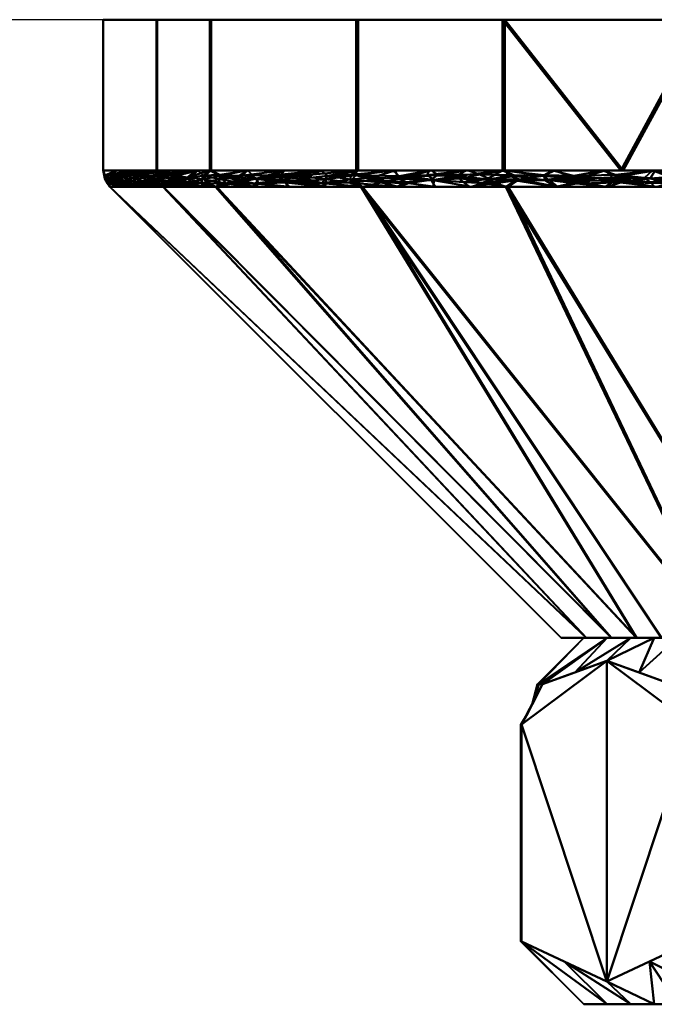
# Model space of a CAD drawing. Header units: millimetres. Extents: x -206 to 140, y -189 to 122.
# Tile 253 of 256: x 36 to 64, y -43 to 0. Entities that reach past the tile are written whole.
import ezdxf

# ---------------------------------------------------------------- set-up
doc = ezdxf.new("R2010")
doc.units = ezdxf.units.MM
doc.layers.add('A-GENM', color=13, linetype='Continuous', lineweight=30)

# ---------------------------------------------------------------- blocks, each defined once
blk = doc.blocks.new('MODEL - MODEL-3819-View 1')
at = {"layer": 'A-GENM', "lineweight": 40}
mesh = blk.add_polyface(dxfattribs=at)
corners = [(75.06, 0, 35.005), (92.555, 0, 30.285), (105.346, 0, 17.45), (110.005, 0, -0.06), (105.285, 0, -17.555), (92.45, 0, -30.346), (74.94, 0, -35.005), (57.445, 0, -30.285), (44.654, 0, -17.45), (39.995, 0, 0.06), (44.715, 0, 17.555), (57.55, 0, 30.346)]
mesh.append_faces([[corners[k] for k in face] for face in [(6, 4, 5), (10, 7, 8, 9), (0, 10, 11)]], dxfattribs={"vtx0": -1})
mesh.append_faces([[corners[k] for k in face] for face in [(4, 6, 7, 10)]], dxfattribs={"vtx0": -1, "vtx2": -1, "vtx3": -1})
mesh.append_faces([[corners[k] for k in face] for face in [(1, 2, 10, 0)]], dxfattribs={"vtx1": -1, "vtx2": -1})
mesh.append_faces([[corners[k] for k in face] for face in [(2, 3, 4, 10)]], dxfattribs={"vtx2": -1, "vtx3": -1})
mesh = blk.add_polyface(dxfattribs=at)
corners = [(74.94, 0, -35.005), (74.94, -6.587, -35.005), (57.445, -6.587, -30.285), (44.654, -6.587, -17.45), (39.995, -6.587, 0.06), (44.715, -6.587, 17.555), (57.55, -6.587, 30.346), (75.06, -6.587, 35.005), (75.06, 0, 35.005), (57.55, 0, 30.346), (44.715, 0, 17.555), (39.995, 0, 0.06), (44.654, 0, -17.45), (57.445, 0, -30.285), (62.616, -6.587, -31.68), (66.192, 0, -32.645), (51.05, 0, -23.868), (51.05, -6.587, -23.868), (42.325, 0, -8.695), (42.325, -6.587, -8.695), (51.132, -6.587, 23.95), (51.132, 0, 23.95), (62.725, -6.587, 31.723), (66.305, 0, 32.675), (42.355, 0, 8.808), (42.355, -6.587, 8.808), (68.778, -6.587, -33.343), (68.893, -6.587, 33.364)]
mesh.append_faces([[corners[k] for k in face] for face in [(26, 0, 1)]], dxfattribs={"vtx0": -1})
mesh.append_faces([[corners[k] for k in face] for face in [(2, 13, 14), (0, 26, 15), (23, 27, 8), (9, 22, 23), (22, 9, 6)]], dxfattribs={"vtx0": -1, "vtx1": -1})
mesh.append_faces([[corners[k] for k in face] for face in [(17, 16, 13, 2), (16, 17, 3, 12), (23, 22, 27), (25, 24, 11, 4), (5, 10, 24, 25), (14, 13, 15)]], dxfattribs={"vtx0": -1, "vtx2": -1})
mesh.append_faces([[corners[k] for k in face] for face in [(26, 14, 15)]], dxfattribs={"vtx1": -1, "vtx2": -1})
mesh.append_faces([[corners[k] for k in face] for face in [(20, 6, 9, 21), (5, 20, 21, 10), (19, 4, 11, 18), (3, 19, 18, 12)]], dxfattribs={"vtx1": -1, "vtx3": -1})
mesh.append_faces([[corners[k] for k in face] for face in [(27, 7, 8)]], dxfattribs={"vtx2": -1})
mesh = blk.add_polyface(dxfattribs=at)
corners = [(39.995, -6.587, 0.06), (40.064, -6.799, -1.797), (40.071, -6.945, -0.819), (40.16, -7.027, 2.091), (40.237, -6.948, 3.491), (40.081, -6.825, 2.006), (40.585, -6.587, 2.247), (41.175, -6.587, 4.434), (41.157, -7.152, -8.233), (40.822, -7.048, -7.024), (41.087, -6.968, -8.367), (40.745, -6.939, 6.888), (41.765, -6.587, 6.621), (40.422, -6.828, 5.259), (40.304, -7, -3.908), (40.155, -7.002, -2.21), (40.177, -6.785, -3.371), (40.401, -6.789, -5.18), (41.742, -6.587, -6.506), (40.678, -6.826, -6.733), (40.865, -7.294, -2.111), (40.077, -6.969, 0.629), (40.187, -7.154, -1.049), (41.16, -6.587, -4.317), (40.577, -6.587, -2.129), (40.288, -7.294, 0.06), (40.873, -7.294, 2.228), (40.511, -7.069, 5.216), (40.336, -7.155, 3.38), (40.533, -6.995, -5.595), (41.443, -7.294, -4.281), (41.458, -7.294, 4.397), (41.073, -7.131, 7.941), (41.035, -6.811, 8.366)]
mesh.append_faces([[corners[k] for k in face] for face in [(6, 4, 7), (23, 16, 24), (18, 17, 23), (20, 14, 30), (0, 5, 6)]], dxfattribs={"vtx0": -1, "vtx1": -1})
mesh.append_faces([[corners[k] for k in face] for face in [(0, 1, 2), (3, 4, 5), (8, 9, 10), (11, 12, 13), (14, 15, 16), (14, 16, 17), (18, 19, 17), (14, 20, 15), (9, 19, 10), (21, 2, 22), (5, 21, 3), (27, 13, 4), (0, 21, 5), (4, 28, 27), (4, 3, 28), (19, 9, 29), (17, 19, 29), (1, 24, 16), (14, 17, 29), (17, 16, 23), (1, 16, 15), (2, 1, 15), (2, 15, 22), (0, 2, 21), (20, 22, 15), (21, 22, 25), (29, 30, 14), (4, 6, 5), (25, 3, 21), (28, 3, 26), (27, 11, 13), (28, 31, 27), (4, 13, 7), (27, 32, 11), (32, 33, 11)]], dxfattribs={"vtx0": -1, "vtx1": -1, "vtx2": -1})
mesh.append_faces([[corners[k] for k in face] for face in [(22, 20, 25)]], dxfattribs={"vtx0": -1, "vtx2": -1})
mesh.append_faces([[corners[k] for k in face] for face in [(25, 26, 3), (0, 24, 1), (26, 31, 28), (12, 7, 13)]], dxfattribs={"vtx1": -1, "vtx2": -1})
mesh = blk.add_polyface(dxfattribs=at)
corners = [(41.509, -7.117, -9.649), (41.157, -7.152, -8.233), (41.087, -6.968, -8.367), (41.507, -6.795, -10.104), (42.325, -6.587, -8.695), (42.32, -6.826, -12.463), (43.49, -6.587, -13.073), (43.043, -6.774, -14.243), (41.405, -6.771, 9.775), (41.035, -6.811, 8.366), (41.432, -6.97, 9.654), (41.898, -7.002, -11.103), (42.508, -7.054, -12.71), (42.332, -6.95, 12.386), (43.159, -7.103, 14.195), (42.948, -6.875, 13.966), (41.817, -6.888, 11.002), (42.945, -6.587, 10.994), (43.176, -7.294, -10.793), (42.907, -6.587, -10.884), (40.533, -6.995, -5.595), (42.021, -7.294, -6.452), (41.443, -7.294, -4.281), (40.678, -6.826, -6.733), (40.511, -7.069, 5.216), (41.458, -7.294, 4.397), (42.043, -7.294, 6.565), (41.073, -7.131, 7.941), (43.213, -7.294, 10.902), (41.897, -7.107, 10.924), (42.628, -7.294, 8.734), (43.535, -6.587, 13.181), (42.355, -6.587, 8.808), (42.461, -7.153, 12.422), (43.134, -6.996, -14.276), (43.753, -7.294, -12.963), (42.598, -7.294, -8.622), (40.822, -7.048, -7.024), (41.742, -6.587, -6.506), (40.745, -6.939, 6.888), (41.765, -6.587, 6.621)]
mesh.append_faces([[corners[k] for k in face] for face in [(28, 29, 30), (17, 13, 31), (36, 0, 18), (30, 27, 26), (40, 9, 32)]], dxfattribs={"vtx0": -1, "vtx1": -1})
mesh.append_faces([[corners[k] for k in face] for face in [(0, 1, 2), (3, 2, 4), (5, 6, 7), (8, 9, 10), (11, 5, 12), (13, 14, 15), (8, 16, 17), (12, 18, 11), (3, 0, 2), (2, 23, 4), (24, 26, 27), (13, 16, 29), (32, 9, 8), (33, 14, 13), (13, 29, 33), (34, 12, 5), (34, 5, 7), (5, 11, 3), (34, 35, 12), (18, 0, 11), (5, 3, 19), (3, 11, 0), (1, 0, 36), (37, 21, 20), (21, 37, 1), (9, 27, 10), (10, 27, 30), (39, 9, 40), (16, 8, 10), (29, 16, 10), (17, 16, 13), (30, 29, 10), (28, 33, 29), (31, 13, 15)]], dxfattribs={"vtx0": -1, "vtx1": -1, "vtx2": -1})
mesh.append_faces([[corners[k] for k in face] for face in [(20, 21, 22), (24, 25, 26), (3, 4, 19), (23, 38, 4)]], dxfattribs={"vtx0": -1, "vtx2": -1})
mesh.append_faces([[corners[k] for k in face] for face in [(19, 6, 5), (36, 21, 1), (17, 32, 8)]], dxfattribs={"vtx1": -1, "vtx2": -1})
mesh = blk.add_polyface(dxfattribs=at)
corners = [(46.253, -6.587, -19.055), (45.103, -6.822, -18.154), (44.654, -6.587, -17.45), (44.125, -6.587, 15.368), (42.948, -6.875, 13.966), (43.702, -6.939, 15.534), (45.09, -6.771, 18.154), (45.804, -6.889, 19.227), (46.319, -6.587, 19.154), (43.824, -7.095, -15.612), (44.375, -6.967, -16.8), (44.622, -7.141, -17.053), (44.27, -7.134, 16.42), (44.366, -6.812, 16.885), (44.908, -7.294, -17.304), (45.36, -7.157, -18.285), (46.494, -7.294, -18.895), (44.331, -7.294, -15.134), (43.753, -7.294, -12.963), (43.134, -6.996, -14.276), (44.072, -6.587, -15.262), (43.671, -6.896, -15.506), (43.043, -6.774, -14.243), (44.383, -7.294, 15.239), (43.159, -7.103, 14.195), (45.091, -6.972, 18.039), (44.715, -6.587, 17.555), (44.968, -7.294, 17.408), (46.559, -7.294, 18.993), (45.876, -7.107, 19.156), (46.113, -6.803, -19.73), (46.621, -7.156, -20.189), (45.87, -7.002, -19.248), (43.49, -6.587, -13.073), (43.176, -7.294, -10.793), (42.508, -7.054, -12.71), (43.213, -7.294, 10.902), (43.798, -7.294, 13.071), (42.461, -7.153, 12.422), (43.535, -6.587, 13.181)]
mesh.append_faces([[corners[k] for k in face] for face in [(0, 1, 2), (14, 15, 16), (17, 11, 14), (2, 21, 20), (20, 22, 33), (34, 35, 18), (23, 24, 37), (39, 4, 3), (3, 13, 26)]], dxfattribs={"vtx0": -1, "vtx1": -1})
mesh.append_faces([[corners[k] for k in face] for face in [(3, 4, 5), (6, 7, 8), (9, 10, 11), (12, 13, 5), (15, 10, 1), (20, 21, 22), (21, 9, 19), (21, 10, 9), (10, 21, 2), (23, 12, 24), (12, 25, 13), (26, 13, 6), (0, 30, 1), (11, 15, 14), (31, 15, 32), (30, 32, 1), (15, 1, 32), (10, 2, 1), (10, 15, 11), (11, 17, 9), (17, 19, 9), (22, 21, 19), (38, 37, 24), (24, 5, 4), (13, 3, 5), (25, 12, 27), (24, 12, 5), (6, 13, 25), (7, 6, 25), (29, 7, 25), (27, 29, 25)]], dxfattribs={"vtx0": -1, "vtx1": -1, "vtx2": -1})
mesh.append_faces([[corners[k] for k in face] for face in [(12, 23, 27)]], dxfattribs={"vtx0": -1, "vtx2": -1})
mesh.append_faces([[corners[k] for k in face] for face in [(17, 18, 19), (27, 28, 29), (36, 37, 38), (8, 26, 6)]], dxfattribs={"vtx1": -1, "vtx2": -1})
mesh = blk.add_polyface(dxfattribs=at)
corners = [(46.818, -6.956, -20.645), (46.621, -7.156, -20.189), (45.87, -7.002, -19.248), (47.958, -7.108, 21.997), (47.667, -6.883, 21.797), (46.661, -6.949, 20.434), (49.74, -7.152, -23.98), (48.845, -7.046, -23.097), (49.718, -6.966, -24.103), (50.803, -6.973, 25.188), (50.825, -6.772, 25.293), (49.792, -6.813, 24.251), (48.8, -6.939, 23.118), (49.528, -6.587, 22.351), (47.882, -6.997, -21.995), (49.665, -7.294, -22.077), (48.079, -7.294, -20.486), (50.752, -7.115, -25.037), (47.523, -6.796, -21.652), (49.451, -6.587, -22.263), (48.527, -6.824, -22.859), (47.852, -6.587, -20.659), (46.113, -6.803, -19.73), (51.05, -6.587, -23.868), (45.876, -7.107, 19.156), (46.806, -7.15, 20.453), (45.804, -6.889, 19.227), (46.319, -6.587, 19.154), (47.923, -6.587, 20.753), (49.741, -7.294, 22.164), (49.546, -7.137, 23.789), (51.054, -6.788, -25.505), (51.25, -7.294, -23.668), (46.494, -7.294, -18.895), (45.36, -7.157, -18.285), (46.253, -6.587, -19.055), (46.559, -7.294, 18.993), (48.15, -7.294, 20.579), (51.332, -7.294, 23.75), (51.132, -6.587, 23.95)]
mesh.append_faces([[corners[k] for k in face] for face in [(27, 5, 28), (19, 18, 21), (33, 1, 16), (21, 22, 35), (29, 3, 37), (13, 11, 39), (28, 4, 13)]], dxfattribs={"vtx0": -1, "vtx1": -1})
mesh.append_faces([[corners[k] for k in face] for face in [(0, 1, 2), (3, 4, 5), (6, 7, 8), (9, 10, 11), (4, 12, 13), (17, 6, 8), (0, 18, 14), (19, 20, 18), (8, 7, 20), (21, 18, 22), (8, 20, 23), (24, 25, 5), (24, 5, 26), (29, 30, 3), (25, 3, 5), (30, 9, 11), (31, 17, 8), (7, 15, 14), (15, 7, 6), (20, 7, 14), (18, 20, 14), (33, 34, 1), (0, 22, 18), (22, 0, 2), (1, 14, 16), (14, 1, 0), (27, 26, 5), (36, 25, 24), (25, 37, 3), (3, 12, 4), (11, 13, 12), (28, 5, 4), (3, 30, 12), (30, 11, 12)]], dxfattribs={"vtx0": -1, "vtx1": -1, "vtx2": -1})
mesh.append_faces([[corners[k] for k in face] for face in [(14, 15, 16), (20, 19, 23), (30, 29, 38)]], dxfattribs={"vtx0": -1, "vtx2": -1})
mesh.append_faces([[corners[k] for k in face] for face in [(32, 15, 6), (36, 37, 25)]], dxfattribs={"vtx1": -1, "vtx2": -1})
mesh = blk.add_polyface(dxfattribs=at)
corners = [(49.718, -6.966, -24.103), (51.05, -6.587, -23.868), (51.054, -6.788, -25.505), (54.421, -7.294, -26.85), (53.174, -7.096, -27.189), (54.456, -6.999, -28.233), (52.737, -6.587, 25.549), (52.928, -6.947, 27.083), (54.341, -6.587, 27.148), (51.786, -6.89, 26.138), (52.137, -7.106, 26.315), (52.934, -6.835, -27.134), (56.007, -7.294, -28.441), (55.433, -6.835, -28.988), (55.74, -7.093, -29.065), (52.836, -7.294, -25.259), (50.752, -7.115, -25.037), (51.25, -7.294, -23.668), (49.74, -7.152, -23.98), (52.649, -6.587, -25.472), (54.154, -6.791, -28.095), (55.846, -6.587, -28.681), (53.337, -7.135, 27.288), (54.32, -6.997, 28.135), (54.619, -6.776, 28.438), (50.825, -6.772, 25.293), (51.132, -6.587, 23.95), (49.792, -6.813, 24.251), (54.514, -7.294, 26.921), (56.105, -7.294, 28.506), (51.332, -7.294, 23.75), (52.923, -7.294, 25.335), (51.805, -7.002, -26.096), (54.247, -6.587, -27.077), (50.803, -6.973, 25.188), (49.546, -7.137, 23.789), (55.691, -6.939, 29.121), (55.945, -6.587, 28.747), (56.454, -6.766, 29.67), (56.544, -7.14, 29.548)]
mesh.append_faces([[corners[k] for k in face] for face in [(6, 7, 8), (21, 20, 33)]], dxfattribs={"vtx0": -1, "vtx1": -1})
mesh.append_faces([[corners[k] for k in face] for face in [(0, 1, 2), (3, 4, 5), (9, 10, 7), (11, 5, 4), (13, 14, 5), (16, 17, 18), (20, 21, 13), (10, 22, 7), (7, 23, 24), (25, 9, 6), (26, 27, 25), (23, 7, 22), (12, 5, 14), (4, 15, 32), (4, 32, 11), (11, 32, 2), (11, 33, 20), (11, 2, 19), (2, 32, 16), (15, 16, 32), (20, 13, 5), (11, 20, 5), (34, 35, 30), (9, 25, 34), (34, 30, 10), (6, 9, 7), (34, 10, 9), (31, 22, 10), (23, 22, 28), (23, 36, 24), (24, 36, 38), (7, 24, 8), (23, 39, 36)]], dxfattribs={"vtx0": -1, "vtx1": -1, "vtx2": -1})
mesh.append_faces([[corners[k] for k in face] for face in [(4, 3, 15), (2, 1, 19), (23, 28, 29), (11, 19, 33), (16, 15, 17), (22, 31, 28), (24, 37, 8)]], dxfattribs={"vtx0": -1, "vtx2": -1})
mesh.append_faces([[corners[k] for k in face] for face in [(12, 3, 5), (30, 31, 10), (6, 26, 25)]], dxfattribs={"vtx1": -1, "vtx2": -1})
mesh = blk.add_polyface(dxfattribs=at)
corners = [(57.149, -7.14, -29.917), (55.74, -7.093, -29.065), (56.756, -6.964, -29.788), (54.619, -6.776, 28.438), (56.454, -6.766, 29.67), (55.945, -6.587, 28.747), (59.216, -6.818, 31.214), (59.489, -7.013, 31.275), (60.705, -6.946, 31.881), (57.445, -6.587, -30.285), (58.045, -6.829, -30.591), (60.561, -6.821, -31.858), (60.882, -7.049, -31.908), (59.302, -7.002, -31.187), (59.761, -7.294, -30.617), (58.177, -6.975, 30.609), (57.696, -7.294, 30.092), (59.866, -7.294, 30.669), (58.011, -7.025, -30.491), (59.632, -6.587, -30.875), (61.819, -6.587, -31.465), (55.433, -6.835, -28.988), (55.691, -6.939, 29.121), (56.917, -6.975, 29.881), (56.544, -7.14, 29.548), (57.55, -6.587, 30.346), (59.738, -6.587, 30.928), (60.698, -7.15, 31.76), (61.927, -6.587, 31.51), (57.704, -6.789, 30.41), (59.271, -6.785, -31.251), (62.41, -6.993, -32.57), (61.929, -7.294, -31.202), (57.592, -7.294, -30.032), (56.007, -7.294, -28.441), (55.846, -6.587, -28.681), (54.32, -6.997, 28.135), (56.105, -7.294, 28.506), (62.037, -7.294, 31.247)]
mesh.append_faces([[corners[k] for k in face] for face in [(25, 6, 26), (26, 8, 28), (14, 12, 32), (33, 18, 14), (34, 0, 33), (9, 21, 35), (16, 24, 37)]], dxfattribs={"vtx0": -1, "vtx1": -1})
mesh.append_faces([[corners[k] for k in face] for face in [(0, 1, 2), (3, 4, 5), (6, 7, 8), (9, 10, 2), (11, 12, 13), (12, 14, 13), (10, 18, 2), (21, 2, 1), (9, 2, 21), (4, 22, 23), (22, 24, 23), (8, 7, 27), (29, 6, 25), (19, 11, 30), (31, 12, 11), (13, 10, 30), (18, 10, 13), (14, 18, 13), (0, 2, 18), (18, 33, 0), (0, 34, 1), (24, 36, 37), (15, 24, 16), (24, 15, 23), (4, 29, 25), (29, 23, 15), (23, 29, 4), (29, 15, 6), (7, 6, 15), (8, 26, 6), (15, 17, 7), (17, 27, 7), (13, 30, 11), (9, 30, 10)]], dxfattribs={"vtx0": -1, "vtx1": -1, "vtx2": -1})
mesh.append_faces([[corners[k] for k in face] for face in [(15, 16, 17), (30, 9, 19), (27, 17, 38)]], dxfattribs={"vtx0": -1, "vtx2": -1})
mesh.append_faces([[corners[k] for k in face] for face in [(19, 20, 11), (25, 5, 4)]], dxfattribs={"vtx1": -1, "vtx2": -1})
mesh = blk.add_polyface(dxfattribs=at)
corners = [(60.561, -6.821, -31.858), (61.819, -6.587, -31.465), (62.39, -6.777, -32.635), (60.705, -6.946, 31.881), (62.611, -7.11, 32.582), (62.254, -6.886, 32.553), (67.425, -6.587, -32.978), (66.55, -6.819, -33.942), (66.192, -6.587, -32.645), (66.489, -7.015, -33.856), (65.073, -6.963, -33.492), (65.573, -7.137, -33.541), (63.905, -7.102, -33.049), (67.971, -6.784, -34.272), (67.898, -6.983, -34.194), (64.098, -7.294, -31.787), (61.929, -7.294, -31.202), (62.41, -6.993, -32.57), (63.653, -6.91, -33.058), (64.116, -6.587, 32.093), (63.902, -6.939, 33.132), (65.422, -6.822, 33.64), (66.181, -7.043, 33.762), (64.746, -7.141, 33.294), (64.207, -7.294, 31.824), (62.037, -7.294, 31.247), (68.286, -6.984, 34.271), (67.142, -6.786, 34.091), (64.006, -6.587, -32.055), (68.435, -7.294, -32.957), (66.266, -7.294, -32.372), (68.808, -7.294, 33.049), (68.494, -6.587, 33.258), (66.305, -6.587, 32.675), (61.927, -6.587, 31.51), (66.378, -7.294, 32.402), (60.698, -7.15, 31.76), (60.882, -7.049, -31.908)]
mesh.append_faces([[corners[k] for k in face] for face in [(6, 7, 8), (24, 4, 25), (34, 5, 19), (31, 22, 35), (28, 2, 1), (35, 23, 24)]], dxfattribs={"vtx0": -1, "vtx1": -1})
mesh.append_faces([[corners[k] for k in face] for face in [(0, 1, 2), (3, 4, 5), (7, 9, 10), (11, 12, 10), (13, 14, 7), (18, 10, 12), (18, 12, 17), (19, 20, 21), (22, 20, 23), (22, 26, 27), (2, 28, 18), (22, 31, 26), (27, 21, 22), (21, 27, 33), (24, 23, 4), (20, 22, 21), (5, 4, 20), (22, 23, 35), (36, 4, 3), (19, 5, 20), (34, 3, 5), (9, 7, 14), (10, 8, 7), (6, 13, 7), (29, 9, 14), (11, 10, 9), (29, 11, 9), (11, 15, 12), (15, 17, 12), (2, 18, 17), (28, 10, 18), (17, 0, 2), (17, 16, 37), (4, 36, 25), (4, 23, 20)]], dxfattribs={"vtx0": -1, "vtx1": -1, "vtx2": -1})
mesh.append_faces([[corners[k] for k in face] for face in [(21, 33, 19)]], dxfattribs={"vtx0": -1, "vtx2": -1})
mesh.append_faces([[corners[k] for k in face] for face in [(11, 29, 30, 15)]], dxfattribs={"vtx0": -1, "vtx3": -1})
mesh.append_faces([[corners[k] for k in face] for face in [(15, 16, 17), (28, 8, 10), (32, 33, 27)]], dxfattribs={"vtx1": -1, "vtx2": -1})
mesh = blk.add_polyface(dxfattribs=at)
corners = [(74.94, -7.294, -34.712), (74.974, -27.006, -14.992), (64.381, -27.006, -10.583), (60.008, -27.006, 0.026), (64.417, -27.006, 10.619), (75.026, -27.006, 14.992), (75.06, -7.294, 34.712), (57.696, -7.294, 30.092), (44.968, -7.294, 17.408), (40.288, -7.294, 0.06), (44.908, -7.294, -17.304), (57.592, -7.294, -30.032), (69.678, -27.006, -12.787), (62.195, -27.006, -5.278), (62.213, -27.006, 5.322), (69.722, -27.006, 12.805), (67.029, -27.006, -11.685), (61.101, -27.006, -2.626), (42.598, -7.294, -8.622), (66.266, -7.294, -32.372), (72.326, -27.006, -13.889), (42.628, -7.294, 8.734), (66.378, -7.294, 32.402), (72.374, -27.006, 13.899), (63.315, -27.006, 7.971), (67.07, -27.006, 11.712), (63.288, -27.006, -7.93), (61.111, -27.006, 2.674), (51.332, -7.294, 23.75), (51.25, -7.294, -23.668)]
mesh.append_faces([[corners[k] for k in face] for face in [(6, 23, 5)]], dxfattribs={"vtx0": -1})
mesh.append_faces([[corners[k] for k in face] for face in [(27, 9, 3), (28, 25, 7), (7, 15, 22), (25, 28, 4), (29, 26, 10), (26, 29, 2), (11, 16, 29), (9, 27, 21), (0, 20, 19), (8, 24, 28)]], dxfattribs={"vtx0": -1, "vtx1": -1})
mesh.append_faces([[corners[k] for k in face] for face in [(29, 16, 2), (13, 18, 10), (17, 9, 18), (12, 11, 19), (11, 12, 16), (19, 20, 12), (18, 13, 17), (14, 8, 21), (23, 6, 22), (22, 15, 23), (8, 14, 24)]], dxfattribs={"vtx0": -1, "vtx2": -1})
mesh.append_faces([[corners[k] for k in face] for face in [(1, 20, 0)]], dxfattribs={"vtx1": -1})
mesh.append_faces([[corners[k] for k in face] for face in [(17, 3, 9), (24, 4, 28), (25, 15, 7), (26, 13, 10), (27, 14, 21)]], dxfattribs={"vtx1": -1, "vtx2": -1})
mesh = blk.add_polyface(dxfattribs=at)
corners = [(89, -27.006), (84.899, -27.006, 9.899), (75, -27.006, 14), (65.101, -27.006, 9.899), (61, -27.006), (58.982, -29.024), (59.037, -29.024, 1.322), (59.2, -29.024, 2.634), (62.009, -28.006, 7.5), (64.819, -29.024, 12.366), (66.991, -29.024, 13.872), (69.381, -29.024, 15), (75, -28.006, 15), (80.619, -29.024, 15), (83.009, -29.024, 13.872), (85.181, -29.024, 12.366), (87.99, -28.006, 7.5), (90.8, -29.024, 2.634), (90.963, -29.024, 1.322), (91.018, -29.024), (86.95, -27.006, 4.95), (79.95, -27.006, 11.95), (70.05, -27.006, 11.95), (63.05, -27.006, 4.95), (85.925, -27.006, 7.425), (64.075, -27.006, 7.425), (77.475, -27.006, 12.975), (77.809, -28.515, 15), (72.191, -28.515, 15), (72.525, -27.006, 12.975), (89.395, -28.515, 5.067), (60.605, -28.515, 5.067), (87.975, -27.006, 2.475), (62.025, -27.006, 2.475), (86.586, -28.515, 9.933), (82.425, -27.006, 10.925), (67.575, -27.006, 10.925), (63.414, -28.515, 9.933)]
mesh.append_faces([[corners[k] for k in face] for face in [(0, 18, 19)]], dxfattribs={"vtx0": -1})
mesh.append_faces([[corners[k] for k in face] for face in [(1, 34, 24), (32, 18, 0), (17, 32, 30), (15, 35, 14), (34, 1, 15), (14, 21, 13), (12, 29, 28), (26, 27, 21), (35, 15, 1), (4, 6, 33), (11, 22, 10), (25, 37, 3), (16, 24, 34)]], dxfattribs={"vtx0": -1, "vtx1": -1})
mesh.append_faces([[corners[k] for k in face] for face in [(26, 12, 27), (31, 23, 33), (10, 22, 36), (21, 27, 13), (22, 11, 28), (12, 2, 29), (20, 16, 30), (8, 25, 23), (28, 29, 22), (9, 36, 3), (16, 20, 24), (33, 6, 7)]], dxfattribs={"vtx0": -1, "vtx2": -1})
mesh.append_faces([[corners[k] for k in face] for face in [(5, 6, 4)]], dxfattribs={"vtx1": -1})
mesh.append_faces([[corners[k] for k in face] for face in [(7, 31, 33), (26, 2, 12), (37, 9, 3), (8, 37, 25), (9, 10, 36), (17, 18, 32), (35, 21, 14), (32, 20, 30), (31, 8, 23)]], dxfattribs={"vtx1": -1, "vtx2": -1})
mesh = blk.add_polyface(dxfattribs=at)
corners = [(61, -27.006), (65.101, -27.006, -9.899), (75, -27.006, -14), (84.899, -27.006, -9.899), (89, -27.006), (91.018, -29.024), (90.963, -29.024, -1.322), (90.8, -29.024, -2.634), (87.991, -28.006, -7.5), (85.181, -29.024, -12.366), (83.009, -29.024, -13.872), (80.619, -29.024, -15), (75, -28.006, -15), (69.381, -29.024, -15), (66.991, -29.024, -13.872), (64.819, -29.024, -12.366), (62.01, -28.006, -7.5), (59.2, -29.024, -2.634), (59.037, -29.024, -1.322), (58.982, -29.024), (63.05, -27.006, -4.95), (70.05, -27.006, -11.95), (79.95, -27.006, -11.95), (86.95, -27.006, -4.95), (64.075, -27.006, -7.425), (85.925, -27.006, -7.425), (72.525, -27.006, -12.975), (72.191, -28.515, -15), (77.809, -28.515, -15), (77.475, -27.006, -12.975), (60.605, -28.515, -5.067), (89.395, -28.515, -5.067), (62.025, -27.006, -2.475), (87.975, -27.006, -2.475), (63.414, -28.515, -9.933), (67.575, -27.006, -10.925), (82.425, -27.006, -10.925), (86.586, -28.515, -9.933)]
mesh.append_faces([[corners[k] for k in face] for face in [(0, 18, 19)]], dxfattribs={"vtx0": -1})
mesh.append_faces([[corners[k] for k in face] for face in [(1, 34, 24), (32, 18, 0), (17, 32, 30), (12, 29, 28), (15, 35, 14), (35, 15, 1), (26, 27, 21), (4, 6, 33), (11, 22, 10), (25, 37, 3), (16, 24, 34)]], dxfattribs={"vtx0": -1, "vtx1": -1})
mesh.append_faces([[corners[k] for k in face] for face in [(22, 11, 28), (31, 23, 33), (10, 22, 36), (8, 25, 23), (21, 27, 13), (20, 16, 30), (12, 2, 29), (16, 20, 24), (21, 13, 14), (28, 29, 22), (9, 36, 3), (26, 12, 27), (33, 6, 7)]], dxfattribs={"vtx0": -1, "vtx2": -1})
mesh.append_faces([[corners[k] for k in face] for face in [(5, 6, 4)]], dxfattribs={"vtx1": -1})
mesh.append_faces([[corners[k] for k in face] for face in [(7, 31, 33), (15, 34, 1), (37, 9, 3), (26, 2, 12), (8, 37, 25), (9, 10, 36), (17, 18, 32), (35, 21, 14), (32, 20, 30), (31, 8, 23)]], dxfattribs={"vtx1": -1, "vtx2": -1})
mesh = blk.add_polyface(dxfattribs=at)
corners = [(75.026, -27.006, 14.992), (64.417, -27.006, 10.619), (60.008, -27.006, 0.026), (64.381, -27.006, -10.583), (74.974, -27.006, -14.992), (85.583, -27.006, -10.619), (89.992, -27.006, -0.026), (85.619, -27.006, 10.583)]
mesh.append_faces([[corners[k] for k in face] for face in [(7, 2, 3, 6)]], dxfattribs={"vtx0": -1, "vtx2": -1})
mesh.append_faces([[corners[k] for k in face] for face in [(0, 1, 2, 7)]], dxfattribs={"vtx2": -1})
mesh.append_faces([[corners[k] for k in face] for face in [(3, 4, 5, 6)]], dxfattribs={"vtx3": -1})
mesh = blk.add_polyface(dxfattribs=at)
corners = [(89, -27.006), (84.899, -27.006, -9.899), (75, -27.006, -14), (65.101, -27.006, -9.899), (61, -27.006), (65.101, -27.006, 9.899), (75, -27.006, 14), (84.899, -27.006, 9.899)]
mesh.append_faces([[corners[k] for k in face] for face in [(6, 7, 4, 5)]], dxfattribs={"vtx1": -1})
mesh.append_faces([[corners[k] for k in face] for face in [(0, 1, 2, 7)]], dxfattribs={"vtx2": -1})
mesh.append_faces([[corners[k] for k in face] for face in [(2, 3, 4, 7)]], dxfattribs={"vtx2": -1, "vtx3": -1})
mesh = blk.add_polyface(dxfattribs=at)
corners = [(58.283, -40.256, -1.045), (58.283, -30.791, -1.045), (59.2, -29.024, -2.634), (62.01, -28.006, -7.5), (64.819, -29.024, -12.366), (65.737, -30.791, -13.955), (65.737, -40.256, -13.955), (62.01, -42.006, -7.501)]
mesh.append_faces([[corners[k] for k in face] for face in [(1, 7, 0)]], dxfattribs={"vtx0": -1})
mesh.append_faces([[corners[k] for k in face] for face in [(5, 7, 3), (1, 3, 7)]], dxfattribs={"vtx0": -1, "vtx1": -1, "vtx2": -1})
mesh.append_faces([[corners[k] for k in face] for face in [(6, 7, 5), (2, 3, 1)]], dxfattribs={"vtx1": -1})
mesh.append_faces([[corners[k] for k in face] for face in [(3, 4, 5)]], dxfattribs={"vtx2": -1})
mesh = blk.add_polyface(dxfattribs=at)
corners = [(65.737, -40.256, 13.955), (65.737, -30.791, 13.955), (64.819, -29.024, 12.366), (62.009, -28.006, 7.5), (59.2, -29.024, 2.634), (58.283, -30.791, 1.045), (58.283, -40.256, 1.045), (62.009, -42.006, 7.499)]
mesh.append_faces([[corners[k] for k in face] for face in [(1, 7, 0)]], dxfattribs={"vtx0": -1})
mesh.append_faces([[corners[k] for k in face] for face in [(5, 7, 3), (1, 3, 7)]], dxfattribs={"vtx0": -1, "vtx1": -1, "vtx2": -1})
mesh.append_faces([[corners[k] for k in face] for face in [(6, 7, 5), (2, 3, 1)]], dxfattribs={"vtx1": -1})
mesh.append_faces([[corners[k] for k in face] for face in [(3, 4, 5)]], dxfattribs={"vtx2": -1})
mesh = blk.add_polyface(dxfattribs=at)
corners = [(58.283, -30.791, -1.045), (58.25, -30.791), (58.283, -30.791, 1.045), (59.2, -29.024, 2.634), (59.037, -29.024, 1.322), (58.982, -29.024), (59.037, -29.024, -1.322), (59.2, -29.024, -2.634), (58.785, -29.823, 1.915), (58.741, -29.908, -1.839), (58.49, -30.392, -1.404), (58.534, -30.307, 1.48), (58.66, -30.065, 1.698)]
mesh.append_faces([[corners[k] for k in face] for face in [(1, 10, 0)]], dxfattribs={"vtx0": -1})
mesh.append_faces([[corners[k] for k in face] for face in [(5, 8, 4), (10, 12, 9)]], dxfattribs={"vtx0": -1, "vtx1": -1})
mesh.append_faces([[corners[k] for k in face] for face in [(1, 11, 10), (9, 8, 5)]], dxfattribs={"vtx0": -1, "vtx1": -1, "vtx2": -1})
mesh.append_faces([[corners[k] for k in face] for face in [(9, 5, 6), (9, 12, 8)]], dxfattribs={"vtx0": -1, "vtx2": -1})
mesh.append_faces([[corners[k] for k in face] for face in [(3, 4, 8), (7, 9, 6)]], dxfattribs={"vtx1": -1})
mesh.append_faces([[corners[k] for k in face] for face in [(11, 12, 10)]], dxfattribs={"vtx1": -1, "vtx2": -1})
mesh.append_faces([[corners[k] for k in face] for face in [(1, 2, 11)]], dxfattribs={"vtx2": -1})
mesh = blk.add_polyface(dxfattribs=at)
corners = [(58.283, -40.256, -1.045), (58.258, -40.256, -0.523), (58.25, -40.256), (58.258, -40.256, 0.523), (58.283, -40.256, 1.045), (58.283, -30.791, 1.045), (58.25, -30.791), (58.283, -30.791, -1.045)]
mesh.append_faces([[corners[k] for k in face] for face in [(6, 2, 3), (6, 1, 2), (1, 6, 7)]], dxfattribs={"vtx0": -1, "vtx2": -1})
mesh.append_faces([[corners[k] for k in face] for face in [(0, 1, 7)]], dxfattribs={"vtx1": -1})
mesh.append_faces([[corners[k] for k in face] for face in [(5, 6, 3)]], dxfattribs={"vtx1": -1, "vtx2": -1})
mesh.append_faces([[corners[k] for k in face] for face in [(3, 4, 5)]], dxfattribs={"vtx2": -1})
mesh = blk.add_polyface(dxfattribs=at)
corners = [(89, -43.006), (84.899, -43.006, -9.899), (75, -43.006, -14), (65.101, -43.006, -9.899), (61, -43.006), (58.25, -40.256), (58.258, -40.256, -0.523), (58.283, -40.256, -1.045), (62.01, -42.006, -7.501), (65.737, -40.256, -13.955), (66.625, -40.256, -14.506), (67.546, -40.256, -15), (75.001, -42.006, -15), (82.454, -40.256, -15), (83.375, -40.256, -14.506), (84.263, -40.256, -13.955), (87.991, -42.006, -7.499), (91.717, -40.256, -1.045), (91.742, -40.256, -0.523), (91.75, -40.256), (86.95, -43.006, -4.95), (79.95, -43.006, -11.95), (70.05, -43.006, -11.95), (63.05, -43.006, -4.95), (63.873, -41.131, -10.728), (86.127, -41.131, -10.727), (85.925, -43.006, -7.425), (64.075, -43.006, -7.425), (78.727, -41.131, -15), (77.475, -43.006, -12.975), (71.273, -41.131, -15), (72.525, -43.006, -12.975), (89.854, -41.131, -4.272), (60.146, -41.131, -4.273), (82.425, -43.006, -10.925), (67.575, -43.006, -10.925), (87.975, -43.006, -2.475), (62.025, -43.006, -2.475)]
mesh.append_faces([[corners[k] for k in face] for face in [(17, 36, 32), (25, 34, 15), (24, 27, 8), (12, 31, 30), (15, 34, 14), (27, 24, 3), (36, 17, 0), (7, 4, 6), (10, 35, 9)]], dxfattribs={"vtx0": -1, "vtx1": -1})
mesh.append_faces([[corners[k] for k in face] for face in [(28, 21, 29), (12, 29, 2), (8, 27, 23), (26, 25, 16), (25, 1, 34), (16, 20, 26), (30, 31, 22), (21, 28, 13), (33, 23, 37), (35, 10, 11), (20, 16, 32), (11, 22, 35), (35, 24, 9), (22, 11, 30)]], dxfattribs={"vtx0": -1, "vtx2": -1})
mesh.append_faces([[corners[k] for k in face] for face in [(19, 0, 18), (5, 6, 4)]], dxfattribs={"vtx1": -1})
mesh.append_faces([[corners[k] for k in face] for face in [(26, 1, 25), (17, 18, 0), (12, 28, 29), (34, 21, 13), (35, 3, 24), (37, 4, 7), (13, 14, 34), (36, 20, 32), (33, 8, 23), (7, 33, 37), (2, 31, 12)]], dxfattribs={"vtx1": -1, "vtx2": -1})
mesh = blk.add_polyface(dxfattribs=at)
corners = [(61, -43.006), (65.101, -43.006, 9.899), (75, -43.006, 14), (84.899, -43.006, 9.899), (89, -43.006), (91.75, -40.256), (91.742, -40.256, 0.523), (91.717, -40.256, 1.045), (87.99, -42.006, 7.501), (84.263, -40.256, 13.955), (83.375, -40.256, 14.506), (82.454, -40.256, 15), (74.999, -42.006, 15), (67.546, -40.256, 15), (66.625, -40.256, 14.506), (65.737, -40.256, 13.955), (62.009, -42.006, 7.499), (58.283, -40.256, 1.045), (58.258, -40.256, 0.523), (58.25, -40.256), (63.05, -43.006, 4.95), (70.05, -43.006, 11.95), (79.95, -43.006, 11.95), (86.95, -43.006, 4.95), (86.127, -41.131, 10.728), (63.873, -41.131, 10.727), (64.075, -43.006, 7.425), (85.925, -43.006, 7.425), (71.273, -41.131, 15), (72.525, -43.006, 12.975), (78.727, -41.131, 15), (77.475, -43.006, 12.975), (60.146, -41.131, 4.272), (89.854, -41.131, 4.273), (67.575, -43.006, 10.925), (82.425, -43.006, 10.925), (62.025, -43.006, 2.475), (87.975, -43.006, 2.475)]
mesh.append_faces([[corners[k] for k in face] for face in [(17, 36, 32), (25, 34, 15), (24, 27, 8), (12, 31, 30), (15, 34, 14), (27, 24, 3), (36, 17, 0), (7, 4, 6), (10, 35, 9)]], dxfattribs={"vtx0": -1, "vtx1": -1})
mesh.append_faces([[corners[k] for k in face] for face in [(28, 21, 29), (12, 29, 2), (8, 27, 23), (26, 25, 16), (25, 1, 34), (16, 20, 26), (30, 31, 22), (21, 28, 13), (33, 23, 37), (35, 10, 11), (20, 16, 32), (11, 22, 35), (35, 24, 9), (22, 11, 30)]], dxfattribs={"vtx0": -1, "vtx2": -1})
mesh.append_faces([[corners[k] for k in face] for face in [(19, 0, 18), (5, 6, 4)]], dxfattribs={"vtx1": -1})
mesh.append_faces([[corners[k] for k in face] for face in [(26, 1, 25), (17, 18, 0), (12, 28, 29), (34, 21, 13), (35, 3, 24), (37, 4, 7), (13, 14, 34), (36, 20, 32), (33, 8, 23), (7, 33, 37), (2, 31, 12)]], dxfattribs={"vtx1": -1, "vtx2": -1})
mesh = blk.add_polyface(dxfattribs=at)
corners = [(61, -43.006), (65.101, -43.006, -9.899), (75, -43.006, -14), (84.899, -43.006, -9.899), (89, -43.006), (84.899, -43.006, 9.899), (75, -43.006, 14), (65.101, -43.006, 9.899)]
mesh.append_faces([[corners[k] for k in face] for face in [(1, 7, 0)]], dxfattribs={"vtx0": -1})
mesh.append_faces([[corners[k] for k in face] for face in [(4, 7, 1, 3)]], dxfattribs={"vtx0": -1, "vtx1": -1, "vtx2": -1})
mesh.append_faces([[corners[k] for k in face] for face in [(2, 3, 1)]], dxfattribs={"vtx1": -1})
mesh.append_faces([[corners[k] for k in face] for face in [(5, 6, 7, 4)]], dxfattribs={"vtx2": -1})

msp = doc.modelspace()

# ---------------------------------------------------------------- linework, layer by layer
at = {"color": 1, "lineweight": 30}
for p, q in [((62.808, 0, 6.35), (1.848, 0, 6.35)), ((62.808, 0, -6.35), (1.848, 0, -6.35))]:
    msp.add_line(p, q, dxfattribs=at)

# ---------------------------------------------------------------- block references
at = {"layer": 'A-GENM', "lineweight": 40}
msp.add_blockref('MODEL - MODEL-3819-View 1', (0, 0), dxfattribs=at)

doc.saveas('drawing.dxf')
